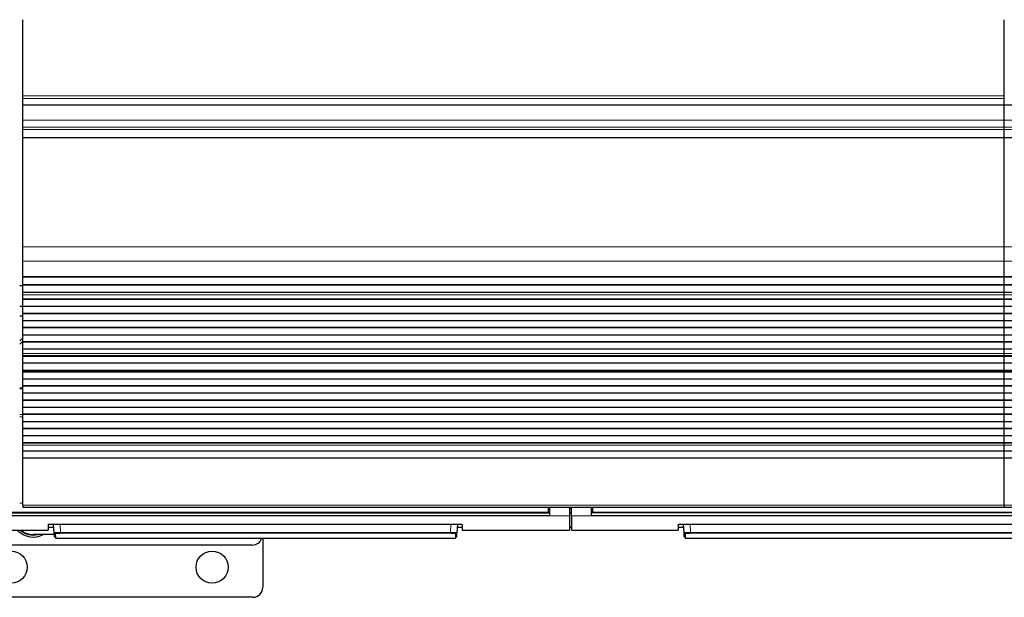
# Model space of a CAD drawing. Header units: inches. Extents: x 0 to 20790, y -12 to 14700.
# Tile 11 of 184: x 1871 to 2851, y 4273 to 4848. Entities that reach past the tile are written whole.
import ezdxf

# ---------------------------------------------------------------- set-up
doc = ezdxf.new("R2010")
doc.units = ezdxf.units.IN
doc.layers.add('1', color=7, linetype='Continuous', true_color=0xffffff)

msp = doc.modelspace()

# ---------------------------------------------------------------- linework, layer by layer
at = {"layer": '1', "color": 2, "linetype": 'Continuous', "lineweight": 25}
for p, q in [((1873.669, 4771.829), (1873.669, 4847.6)), ((2850.669, 4771.829), (2850.669, 4847.6)), ((1873.669, 4769.218), (1873.669, 4771.829)), ((1873.669, 4762.745), (1873.669, 4769.218)), ((2850.669, 4769.218), (2850.669, 4771.829)), ((2850.669, 4762.745), (2850.669, 4769.218)), ((1873.669, 4762.745), (1873.669, 4762.571)), ((1873.669, 4747.491), (1873.669, 4762.571)), ((2850.669, 4762.571), (1873.669, 4762.571)), ((2850.669, 4762.745), (2850.669, 4762.571)), ((2850.669, 4747.491), (2850.669, 4762.571)), ((3827.669, 4762.571), (2850.669, 4762.571)), ((2850.669, 4747.491), (2850.669, 4753.305)), ((1873.669, 4740.503), (1873.669, 4747.491)), ((2850.669, 4740.503), (2850.669, 4747.491)), ((2850.669, 4740.503), (2850.669, 4747.491)), ((1873.669, 4738.26), (1873.669, 4740.503)), ((1873.669, 4730.282), (1873.669, 4738.26)), ((2850.669, 4738.26), (2850.669, 4740.503)), ((2850.669, 4738.26), (2850.669, 4740.503)), ((2850.669, 4730.282), (2850.669, 4738.26)), ((2850.669, 4730.282), (2850.669, 4738.26)), ((1873.669, 4729.836), (1873.669, 4730.282)), ((1873.669, 4621.456), (1873.669, 4729.836)), ((2850.669, 4729.836), (2850.669, 4730.282)), ((2850.669, 4729.836), (2850.669, 4730.282)), ((2850.669, 4621.456), (2850.669, 4729.836)), ((2850.669, 4621.456), (2850.669, 4729.836)), ((1873.669, 4607.313), (1873.669, 4621.456)), ((2850.669, 4607.313), (2850.669, 4621.456)), ((2850.669, 4607.313), (2850.669, 4621.456)), ((1873.669, 4591.831), (1873.669, 4607.313)), ((2850.669, 4591.831), (2850.669, 4607.313)), ((2850.669, 4591.831), (2850.669, 4607.313)), ((1873.669, 4591.743), (1873.669, 4591.831)), ((1873.669, 4591.198), (1873.669, 4591.743)), ((1873.669, 4591.743), (2850.669, 4591.743)), ((1873.669, 4583.676), (1873.669, 4591.198)), ((2850.669, 4591.198), (1873.669, 4591.198)), ((2850.669, 4591.743), (2850.669, 4591.831)), ((2850.669, 4591.743), (2850.669, 4591.831)), ((2850.669, 4591.198), (2850.669, 4591.743)), ((2850.669, 4591.198), (2850.669, 4591.743)), ((2850.669, 4591.743), (3827.669, 4591.743)), ((2850.669, 4583.676), (2850.669, 4591.198)), ((2850.669, 4583.676), (2850.669, 4591.198)), ((3827.669, 4591.198), (2850.669, 4591.198)), ((1873.673, 4582.578), (1870.694, 4582.578)), ((1873.669, 4583.322), (1873.669, 4583.676)), ((2850.669, 4583.676), (1873.669, 4583.676)), ((1873.669, 4576.117), (1873.669, 4583.322)), ((2850.669, 4583.322), (1873.669, 4583.322)), ((2850.669, 4583.322), (2850.669, 4583.676)), ((2850.669, 4583.322), (2850.669, 4583.676)), ((3827.669, 4583.676), (2850.669, 4583.676)), ((2850.669, 4576.117), (2850.669, 4583.322)), ((2850.669, 4576.117), (2850.669, 4583.322)), ((3827.669, 4583.322), (2850.669, 4583.322)), ((1873.669, 4576.11), (1873.669, 4576.117)), ((2850.669, 4576.117), (1873.669, 4576.117)), ((2850.669, 4576.11), (1873.669, 4576.11)), ((1873.669, 4573.566), (1873.669, 4576.11)), ((1873.669, 4573.538), (1873.669, 4573.566)), ((1873.669, 4569.345), (1873.669, 4573.538)), ((1873.669, 4568.991), (1873.669, 4569.345)), ((2850.669, 4569.345), (1873.669, 4569.345)), ((1873.669, 4561.92), (1873.669, 4568.991)), ((2850.669, 4568.991), (1873.669, 4568.991)), ((2850.669, 4576.11), (2850.669, 4576.117)), ((3827.669, 4576.117), (2850.669, 4576.117)), ((2850.669, 4573.566), (2850.669, 4576.11)), ((2850.669, 4573.566), (2850.669, 4576.11)), ((3827.669, 4576.11), (2850.669, 4576.11)), ((2850.669, 4573.538), (2850.669, 4573.566)), ((2850.669, 4573.538), (2850.669, 4573.566)), ((2850.669, 4569.345), (2850.669, 4573.538)), ((2850.669, 4569.345), (2850.669, 4573.538)), ((2850.669, 4568.991), (2850.669, 4569.345)), ((3827.669, 4569.345), (2850.669, 4569.345)), ((2850.669, 4568.991), (2850.669, 4569.345)), ((2850.669, 4561.92), (2850.669, 4568.991)), ((3827.669, 4568.991), (2850.669, 4568.991)), ((2850.669, 4561.92), (2850.669, 4568.991)), ((1870.674, 4562.578), (1873.674, 4562.578)), ((1873.669, 4555.203), (1873.669, 4561.92)), ((2850.669, 4561.92), (1873.669, 4561.92)), ((2850.669, 4555.203), (2850.669, 4561.92)), ((3827.669, 4561.92), (2850.669, 4561.92)), ((2850.669, 4555.203), (2850.669, 4561.92)), ((1873.669, 4552.578), (1870.669, 4552.578)), ((1873.669, 4554.849), (1873.669, 4555.203)), ((2850.669, 4555.203), (1873.669, 4555.203)), ((1873.669, 4547.778), (1873.669, 4554.849)), ((2850.669, 4554.849), (1873.669, 4554.849)), ((1873.669, 4541.06), (1873.669, 4547.778)), ((2850.669, 4547.778), (1873.669, 4547.778)), ((2850.669, 4554.849), (2850.669, 4555.203)), ((3827.669, 4555.203), (2850.669, 4555.203)), ((2850.669, 4554.849), (2850.669, 4555.203)), ((2850.669, 4547.778), (2850.669, 4554.849)), ((3827.669, 4554.849), (2850.669, 4554.849)), ((2850.669, 4547.778), (2850.669, 4554.849)), ((2850.669, 4541.06), (2850.669, 4547.778)), ((3827.669, 4547.778), (2850.669, 4547.778)), ((2850.669, 4541.06), (2850.669, 4547.778)), ((2850.669, 4541.06), (1873.669, 4541.06)), ((1873.669, 4540.707), (1873.669, 4541.06)), ((1873.669, 4533.636), (1873.669, 4540.707)), ((2850.669, 4540.707), (1873.669, 4540.707)), ((2850.669, 4540.707), (2850.669, 4541.06)), ((3827.669, 4541.06), (2850.669, 4541.06)), ((2850.669, 4540.707), (2850.669, 4541.06)), ((2850.669, 4533.636), (2850.669, 4540.707)), ((3827.669, 4540.707), (2850.669, 4540.707)), ((2850.669, 4533.636), (2850.669, 4540.707)), ((2850.669, 4533.636), (1873.669, 4533.636)), ((1873.669, 4526.918), (1873.669, 4533.636)), ((2850.669, 4526.918), (2850.669, 4533.636)), ((3827.669, 4533.636), (2850.669, 4533.636)), ((2850.669, 4526.918), (2850.669, 4533.636)), ((1873.669, 4526.565), (1873.669, 4526.918)), ((2850.669, 4526.918), (1873.669, 4526.918)), ((1873.669, 4519.494), (1873.669, 4526.565)), ((2850.669, 4526.565), (1873.669, 4526.565)), ((1873.669, 4515.3), (1873.669, 4519.494)), ((2850.669, 4519.494), (1873.669, 4519.494)), ((2850.669, 4526.565), (2850.669, 4526.918)), ((3827.669, 4526.918), (2850.669, 4526.918)), ((2850.669, 4526.565), (2850.669, 4526.918)), ((2850.669, 4519.494), (2850.669, 4526.565)), ((3827.669, 4526.565), (2850.669, 4526.565)), ((2850.669, 4519.494), (2850.669, 4526.565)), ((2850.669, 4515.3), (2850.669, 4519.494)), ((3827.669, 4519.494), (2850.669, 4519.494)), ((2850.669, 4515.3), (2850.669, 4519.494)), ((1873.669, 4515.273), (1873.669, 4515.3)), ((1873.669, 4512.825), (1873.669, 4515.273)), ((1873.669, 4512.471), (1873.669, 4512.825)), ((2850.669, 4512.825), (1873.669, 4512.825)), ((1873.669, 4505.537), (1873.669, 4512.471)), ((2850.669, 4512.471), (1873.669, 4512.471)), ((2850.669, 4515.273), (2850.669, 4515.3)), ((2850.669, 4515.273), (2850.669, 4515.3)), ((2850.669, 4512.825), (2850.669, 4515.273)), ((2850.669, 4512.825), (2850.669, 4515.273)), ((2850.669, 4512.471), (2850.669, 4512.825)), ((3827.669, 4512.825), (2850.669, 4512.825)), ((2850.669, 4512.471), (2850.669, 4512.825)), ((2850.669, 4505.537), (2850.669, 4512.471)), ((3827.669, 4512.471), (2850.669, 4512.471)), ((2850.669, 4505.537), (2850.669, 4512.471)), ((1873.669, 4498.305), (1873.669, 4505.537)), ((2850.669, 4505.537), (1873.669, 4505.537)), ((1873.669, 4498.169), (1873.669, 4498.305)), ((2850.669, 4498.305), (1873.669, 4498.305)), ((2850.669, 4498.305), (2850.669, 4505.537)), ((3827.669, 4505.537), (2850.669, 4505.537)), ((2850.669, 4498.305), (2850.669, 4505.537)), ((2850.669, 4498.169), (2850.669, 4498.305)), ((3827.669, 4498.305), (2850.669, 4498.305)), ((2850.669, 4498.169), (2850.669, 4498.305)), ((1873.669, 4497.503), (1873.669, 4498.169)), ((1873.669, 4498.169), (2850.669, 4498.169)), ((1873.669, 4496.866), (1873.669, 4497.503)), ((2850.669, 4497.503), (1873.669, 4497.503)), ((1873.669, 4489.795), (1873.669, 4496.866)), ((2850.669, 4496.866), (1873.669, 4496.866)), ((1873.669, 4483.078), (1873.669, 4489.795)), ((2850.669, 4489.795), (1873.669, 4489.795)), ((2850.669, 4497.503), (2850.669, 4498.169)), ((2850.669, 4497.503), (2850.669, 4498.169)), ((2850.669, 4498.169), (3827.669, 4498.169)), ((2850.669, 4496.866), (2850.669, 4497.503)), ((3827.669, 4497.503), (2850.669, 4497.503)), ((2850.669, 4496.866), (2850.669, 4497.503)), ((2850.669, 4489.795), (2850.669, 4496.866)), ((3827.669, 4496.866), (2850.669, 4496.866)), ((2850.669, 4489.795), (2850.669, 4496.866)), ((3827.669, 4489.795), (2850.669, 4489.795)), ((2850.669, 4483.078), (2850.669, 4489.795)), ((2850.669, 4483.078), (2850.669, 4489.795)), ((1873.654, 4480.692), (1870.666, 4480.692)), ((1873.669, 4482.724), (1873.669, 4483.078)), ((2850.669, 4483.078), (1873.669, 4483.078)), ((1873.669, 4475.653), (1873.669, 4482.724)), ((2850.669, 4482.724), (1873.669, 4482.724)), ((2850.669, 4482.724), (2850.669, 4483.078)), ((2850.669, 4482.724), (2850.669, 4483.078)), ((3827.669, 4483.078), (2850.669, 4483.078)), ((2850.669, 4475.653), (2850.669, 4482.724)), ((2850.669, 4475.653), (2850.669, 4482.724)), ((3827.669, 4482.724), (2850.669, 4482.724)), ((1873.669, 4468.936), (1873.669, 4475.653)), ((2850.669, 4475.653), (1873.669, 4475.653)), ((1873.669, 4468.582), (1873.669, 4468.936)), ((2850.669, 4468.936), (1873.669, 4468.936)), ((2850.669, 4468.936), (2850.669, 4475.653)), ((2850.669, 4468.936), (2850.669, 4475.653)), ((3827.669, 4475.653), (2850.669, 4475.653)), ((2850.669, 4468.582), (2850.669, 4468.936)), ((2850.669, 4468.582), (2850.669, 4468.936)), ((3827.669, 4468.936), (2850.669, 4468.936)), ((1873.669, 4461.511), (1873.669, 4468.582)), ((2850.669, 4468.582), (1873.669, 4468.582)), ((1873.669, 4454.793), (1873.669, 4461.511)), ((2850.669, 4461.511), (1873.669, 4461.511)), ((2850.669, 4461.511), (2850.669, 4468.582)), ((2850.669, 4461.511), (2850.669, 4468.582)), ((3827.669, 4468.582), (2850.669, 4468.582)), ((2850.669, 4454.793), (2850.669, 4461.511)), ((2850.669, 4454.793), (2850.669, 4461.511)), ((3827.669, 4461.511), (2850.669, 4461.511)), ((2850.669, 4454.793), (1873.669, 4454.793)), ((1873.669, 4454.44), (1873.669, 4454.793)), ((1873.669, 4447.369), (1873.669, 4454.44)), ((2850.669, 4454.44), (1873.669, 4454.44)), ((2850.669, 4454.44), (2850.669, 4454.793)), ((2850.669, 4454.44), (2850.669, 4454.793)), ((3827.669, 4454.793), (2850.669, 4454.793)), ((2850.669, 4447.369), (2850.669, 4454.44)), ((2850.669, 4447.369), (2850.669, 4454.44)), ((3827.669, 4454.44), (2850.669, 4454.44)), ((2850.669, 4447.369), (1873.669, 4447.369)), ((1873.669, 4440.651), (1873.669, 4447.369)), ((1873.669, 4440.298), (1873.669, 4440.651)), ((2850.669, 4440.651), (1873.669, 4440.651)), ((1873.669, 4433.227), (1873.669, 4440.298)), ((2850.669, 4440.298), (1873.669, 4440.298)), ((2850.669, 4440.651), (2850.669, 4447.369)), ((2850.669, 4440.651), (2850.669, 4447.369)), ((3827.669, 4447.369), (2850.669, 4447.369)), ((2850.669, 4440.298), (2850.669, 4440.651)), ((2850.669, 4440.298), (2850.669, 4440.651)), ((3827.669, 4440.651), (2850.669, 4440.651)), ((2850.669, 4433.227), (2850.669, 4440.298)), ((2850.669, 4433.227), (2850.669, 4440.298)), ((3827.669, 4440.298), (2850.669, 4440.298)), ((1873.669, 4426.509), (1873.669, 4433.227)), ((2850.669, 4433.227), (1873.669, 4433.227)), ((2850.669, 4426.509), (2850.669, 4433.227)), ((3827.669, 4433.227), (2850.669, 4433.227)), ((2850.669, 4426.509), (2850.669, 4433.227)), ((1873.669, 4426.156), (1873.669, 4426.509)), ((2850.669, 4426.509), (1873.669, 4426.509)), ((1873.669, 4423.882), (1873.669, 4426.156)), ((2850.669, 4426.156), (1873.669, 4426.156)), ((1873.669, 4418.024), (1873.669, 4423.882)), ((2850.669, 4426.156), (2850.669, 4426.509)), ((3827.669, 4426.509), (2850.669, 4426.509)), ((2850.669, 4426.156), (2850.669, 4426.509)), ((2850.669, 4423.882), (2850.669, 4426.156)), ((3827.669, 4426.156), (2850.669, 4426.156)), ((2850.669, 4423.882), (2850.669, 4426.156)), ((2850.669, 4418.024), (2850.669, 4423.882)), ((2850.669, 4418.024), (2850.669, 4423.882)), ((1873.669, 4411.128), (1873.669, 4418.024)), ((2850.669, 4418.024), (1873.669, 4418.024)), ((1873.669, 4364.163), (1873.669, 4411.128)), ((2850.669, 4411.128), (1873.669, 4411.128)), ((2850.669, 4411.128), (2850.669, 4418.024)), ((3827.669, 4418.024), (2850.669, 4418.024)), ((2850.669, 4411.128), (2850.669, 4418.024)), ((2850.669, 4364.163), (2850.669, 4411.128)), ((3827.669, 4411.128), (2850.669, 4411.128)), ((2850.669, 4364.163), (2850.669, 4411.128)), ((1873.669, 4364.163), (1873.669, 4362.429)), ((1873.669, 4362.429), (2850.669, 4362.429)), ((2396.919, 4357.445), (2396.919, 4362.429)), ((2397.919, 4362.429), (2397.919, 4353.58)), ((2417.919, 4362.429), (2417.919, 4353.58)), ((2419.919, 4353.58), (2419.919, 4362.429)), ((2439.919, 4353.58), (2439.919, 4362.429)), ((2440.919, 4362.429), (2440.919, 4357.445)), ((2850.669, 4364.163), (2850.669, 4362.429)), ((2850.669, 4362.429), (3827.669, 4362.429)), ((2397.919, 4353.58), (1812.919, 4353.58)), ((1813.919, 4356.655), (2396.919, 4356.655)), ((2396.919, 4356.655), (2396.919, 4357.445)), ((2417.919, 4353.58), (2417.919, 4339.342)), ((2419.919, 4353.58), (2419.919, 4339.342)), ((3024.919, 4353.58), (2439.919, 4353.58)), ((2440.919, 4357.445), (2440.919, 4356.655)), ((3023.919, 4356.655), (2440.919, 4356.655)), ((1898.919, 4345.051), (1898.919, 4339.342)), ((1898.919, 4342.342), (1904.631, 4342.342)), ((1903.919, 4345.547), (2305.919, 4345.547)), ((1904.925, 4336.735), (1904.463, 4345.547)), ((2306.375, 4345.539), (2305.914, 4336.735)), ((2306.207, 4342.342), (2310.919, 4342.342)), ((2310.919, 4345.051), (2310.919, 4339.342)), ((2417.919, 4342.342), (2419.919, 4342.342)), ((2525.919, 4345.051), (2525.919, 4339.342)), ((2525.919, 4342.342), (2531.631, 4342.342)), ((2530.919, 4345.547), (2932.919, 4345.547)), ((2531.925, 4336.735), (2531.463, 4345.547)), ((1792.919, 4339.342), (1898.919, 4339.342)), ((1905.012, 4335.079), (1884.169, 4335.079)), ((1905.15, 4332.45), (1904.925, 4336.735)), ((1905.924, 4335.791), (1906.149, 4331.502)), ((2304.69, 4331.502), (2304.915, 4335.791)), ((2305.689, 4332.45), (2305.914, 4336.735)), ((2310.919, 4339.342), (2417.919, 4339.342)), ((2419.919, 4339.342), (2525.919, 4339.342)), ((2532.15, 4332.45), (2531.925, 4336.735)), ((2532.924, 4335.791), (2533.149, 4331.502)), ((2102.169, 4324.579), (1822.169, 4324.579)), ((1906.149, 4331.502), (2304.69, 4331.502)), ((2112.669, 4331.505), (2112.669, 4282.579)), ((2533.149, 4331.502), (2931.69, 4331.502)), ((2102.669, 4272.579), (1822.669, 4272.579))]:
    msp.add_line(p, q, dxfattribs=at)
at = {"layer": '1', "color": 110, "linetype": 'Continuous', "lineweight": 13}
for p, q in [((2850.669, 4771.829), (1873.669, 4771.829)), ((2850.669, 4769.218), (1873.669, 4769.218)), ((2850.669, 4762.745), (1873.669, 4762.745)), ((2850.669, 4747.491), (1873.669, 4747.491)), ((3827.669, 4747.491), (2850.669, 4747.491)), ((2850.669, 4740.503), (1873.669, 4740.503)), ((2850.669, 4738.26), (1873.669, 4738.26)), ((3827.669, 4740.503), (2850.669, 4740.503)), ((3827.669, 4738.26), (2850.669, 4738.26)), ((2850.669, 4730.282), (1873.669, 4730.282)), ((2850.669, 4729.836), (1873.669, 4729.836)), ((3827.669, 4730.282), (2850.669, 4730.282)), ((3827.669, 4729.836), (2850.669, 4729.836)), ((2850.669, 4621.456), (1873.669, 4621.456)), ((3827.669, 4621.456), (2850.669, 4621.456)), ((2850.669, 4607.313), (1873.669, 4607.313)), ((3827.669, 4607.313), (2850.669, 4607.313)), ((2850.669, 4591.831), (1873.669, 4591.831)), ((3827.669, 4591.831), (2850.669, 4591.831)), ((2850.669, 4573.566), (1873.669, 4573.566)), ((2850.669, 4573.538), (1873.669, 4573.538)), ((3827.669, 4573.566), (2850.669, 4573.566)), ((3827.669, 4573.538), (2850.669, 4573.538)), ((2850.669, 4515.3), (1873.669, 4515.3)), ((2850.669, 4515.273), (1873.669, 4515.273)), ((3827.669, 4515.3), (2850.669, 4515.3)), ((3827.669, 4515.273), (2850.669, 4515.273)), ((1873.654, 4480.038), (1870.666, 4480.038)), ((1873.654, 4454.564), (1870.666, 4454.564)), ((1873.654, 4452.219), (1870.666, 4452.219)), ((2850.669, 4423.882), (1873.669, 4423.882)), ((3827.669, 4423.882), (2850.669, 4423.882)), ((1873.677, 4366.412), (1870.671, 4366.412)), ((2850.669, 4364.163), (1873.669, 4364.163)), ((2397.919, 4361.455), (2396.914, 4361.455)), ((2419.919, 4361.455), (2417.919, 4361.455)), ((2440.925, 4361.455), (2439.919, 4361.455)), ((3827.669, 4364.163), (2850.669, 4364.163)), ((2417.919, 4353.58), (2397.919, 4353.58)), ((2439.919, 4353.58), (2419.919, 4353.58)), ((1910.955, 4345.547), (1911.391, 4337.216)), ((2299.448, 4337.216), (2299.884, 4345.547)), ((2537.955, 4345.547), (2538.391, 4337.216)), ((1911.391, 4337.216), (1911.391, 4336.272)), ((1911.391, 4337.216), (2299.448, 4337.216)), ((2299.448, 4336.272), (1911.391, 4336.272)), ((2299.448, 4337.216), (2299.448, 4336.272)), ((2538.391, 4337.216), (2538.391, 4336.272)), ((2538.391, 4337.216), (2926.448, 4337.216)), ((2926.448, 4336.272), (2538.391, 4336.272))]:
    msp.add_line(p, q, dxfattribs=at)
at = {"layer": '1', "color": 2, "linetype": 'Continuous', "lineweight": 25}
for centre in [(1862.169, 4302.579), (2062.169, 4302.579)]:
    msp.add_circle(centre, 16, dxfattribs=at)
for centre, radius, start, end in [((1884.169, 4510.579), 22, 118.501875, 127.850625), ((1884.169, 4510.579), 19.5, 122.58, 133.813125), ((1884.169, 4354.579), 22, 223.835625, 297.585), ((1884.169, 4354.579), 20, 229.623924, 282.836424), ((1884.169, 4354.579), 20, 229.623924, 282.836424), ((1884.169, 4354.579), 19.7, 230.658924, 278.167674), ((1884.169, 4354.579), 19.7, 230.658924, 278.167674), ((1884.169, 4354.579), 19.5, 231.384375, 270), ((2102.169, 4334.579), 10, 270, 342.081563), ((2102.669, 4282.579), 10, 270, 0)]:
    msp.add_arc(centre, radius, start, end, dxfattribs=at)
at = {"layer": '1', "color": 110, "linetype": 'Continuous', "lineweight": 13}
for centre, major_axis, start_param, end_param in [((1905.924, 4336.788), (0.999, 0.052), 3.1415927, 4.6602164), ((2304.915, 4336.788), (-0.999, 0.052), 1.6229689, 3.1415927), ((2532.924, 4336.788), (0.999, 0.052), 3.1415927, 4.6602164)]:
    msp.add_ellipse(centre, major_axis=major_axis, ratio=0.9964159, start_param=start_param, end_param=end_param, dxfattribs=at)
at = {"layer": '1', "color": 2, "linetype": 'Continuous', "lineweight": 25}
for points in [[(2397.919, 4356.544), (1812.919, 4356.544)], [(3024.919, 4356.544), (2439.919, 4356.544)]]:
    msp.add_open_spline(points, degree=1, dxfattribs=at)
at = {"layer": '1', "color": 110, "linetype": 'Continuous', "lineweight": 13}
for points, degree in [([(2396.919, 4357.445), (1813.919, 4357.445)], 1), ([(2419.919, 4356.543), (2419.253, 4356.543), (2418.586, 4356.543), (2417.919, 4356.543)], 3), ([(3023.919, 4357.445), (2440.919, 4357.445)], 1)]:
    msp.add_open_spline(points, degree=degree, dxfattribs=at)
at = {"layer": '1', "color": 2, "linetype": 'Continuous', "lineweight": 25}
for points, knots in [([(1898.919, 4345.051), (1898.919, 4345.067), (1898.928, 4345.083), (1898.96, 4345.114), (1899.007, 4345.146), (1899.086, 4345.177), (1899.146, 4345.196), (1899.158, 4345.2), (1899.184, 4345.208), (1899.197, 4345.212), (1899.239, 4345.223), (1899.269, 4345.231), (1899.363, 4345.253), (1899.502, 4345.282), (1899.669, 4345.31), (1899.805, 4345.331), (1899.852, 4345.337), (1899.926, 4345.347), (1899.95, 4345.35), (1900.001, 4345.357), (1900.027, 4345.36), (1900.157, 4345.376), (1900.267, 4345.388), (1900.498, 4345.411), (1900.739, 4345.433), (1901.001, 4345.453), (1901.172, 4345.464), (1901.206, 4345.467), (1901.276, 4345.471), (1901.311, 4345.473), (1901.417, 4345.48), (1901.488, 4345.484), (1901.704, 4345.495), (1901.999, 4345.509), (1902.305, 4345.521), (1902.54, 4345.528), (1902.619, 4345.53), (1902.778, 4345.534), (1902.859, 4345.536), (1903.101, 4345.541), (1903.426, 4345.546), (1903.754, 4345.547), (1903.919, 4345.547)], [0, 0, 0, 0, 0.0625, 0.0625, 0.125, 0.1875, 0.1875, 0.203125, 0.203125, 0.21875, 0.21875, 0.25, 0.25, 0.3125, 0.375, 0.375, 0.40625, 0.40625, 0.421875, 0.421875, 0.4375, 0.4375, 0.5, 0.5, 0.5625, 0.625, 0.625, 0.640625, 0.640625, 0.65625, 0.65625, 0.6875, 0.6875, 0.75, 0.8125, 0.8125, 0.84375, 0.84375, 0.875, 0.875, 0.9375, 1, 1, 1, 1]), ([(2305.919, 4345.547), (2306.084, 4345.547), (2306.248, 4345.547), (2306.573, 4345.543), (2306.895, 4345.539), (2307.212, 4345.531), (2307.408, 4345.524), (2307.447, 4345.523), (2307.525, 4345.521), (2307.564, 4345.519), (2307.681, 4345.515), (2307.757, 4345.512), (2307.984, 4345.503), (2308.279, 4345.488), (2308.558, 4345.472), (2308.762, 4345.458), (2308.862, 4345.451), (2308.961, 4345.443), (2309.026, 4345.438), (2309.058, 4345.436), (2309.217, 4345.422), (2309.338, 4345.411), (2309.569, 4345.388), (2309.788, 4345.364), (2309.983, 4345.338), (2310.097, 4345.321), (2310.119, 4345.318), (2310.164, 4345.311), (2310.185, 4345.307), (2310.249, 4345.297), (2310.289, 4345.29), (2310.405, 4345.268), (2310.544, 4345.239), (2310.655, 4345.209), (2310.726, 4345.186), (2310.748, 4345.178), (2310.788, 4345.162), (2310.806, 4345.154), (2310.855, 4345.13), (2310.903, 4345.099), (2310.919, 4345.067), (2310.919, 4345.051)], [0, 0, 0, 0, 0.0625, 0.0625, 0.125, 0.1875, 0.1875, 0.203125, 0.203125, 0.21875, 0.21875, 0.25, 0.25, 0.3125, 0.375, 0.375, 0.40625, 0.421875, 0.421875, 0.4375, 0.4375, 0.5, 0.5, 0.5625, 0.625, 0.625, 0.640625, 0.640625, 0.65625, 0.65625, 0.6875, 0.6875, 0.75, 0.8125, 0.8125, 0.84375, 0.84375, 0.875, 0.875, 0.9375, 1, 1, 1, 1]), ([(2525.919, 4345.051), (2525.919, 4345.067), (2525.928, 4345.083), (2525.96, 4345.114), (2526.007, 4345.146), (2526.086, 4345.177), (2526.146, 4345.196), (2526.158, 4345.2), (2526.184, 4345.208), (2526.197, 4345.212), (2526.239, 4345.223), (2526.269, 4345.231), (2526.363, 4345.253), (2526.502, 4345.282), (2526.669, 4345.31), (2526.805, 4345.331), (2526.852, 4345.337), (2526.926, 4345.347), (2526.95, 4345.35), (2527.001, 4345.357), (2527.027, 4345.36), (2527.157, 4345.376), (2527.267, 4345.388), (2527.498, 4345.411), (2527.739, 4345.433), (2528.001, 4345.453), (2528.172, 4345.464), (2528.206, 4345.467), (2528.276, 4345.471), (2528.311, 4345.473), (2528.417, 4345.48), (2528.488, 4345.484), (2528.704, 4345.495), (2528.999, 4345.509), (2529.305, 4345.521), (2529.54, 4345.528), (2529.619, 4345.53), (2529.778, 4345.534), (2529.859, 4345.536), (2530.101, 4345.541), (2530.426, 4345.546), (2530.754, 4345.547), (2530.919, 4345.547)], [0, 0, 0, 0, 0.0625, 0.0625, 0.125, 0.1875, 0.1875, 0.203125, 0.203125, 0.21875, 0.21875, 0.25, 0.25, 0.3125, 0.375, 0.375, 0.40625, 0.40625, 0.421875, 0.421875, 0.4375, 0.4375, 0.5, 0.5, 0.5625, 0.625, 0.625, 0.640625, 0.640625, 0.65625, 0.65625, 0.6875, 0.6875, 0.75, 0.8125, 0.8125, 0.84375, 0.84375, 0.875, 0.875, 0.9375, 1, 1, 1, 1])]:
    msp.add_open_spline(points, degree=3, knots=knots, dxfattribs=at)
at = {"layer": '1', "color": 110, "linetype": 'Continuous', "lineweight": 13}
for points, knots in [([(1911.391, 4337.216), (1911.176, 4337.214), (1910.749, 4337.209), (1910.326, 4337.202), (1910.063, 4337.196), (1910.011, 4337.195), (1909.906, 4337.192), (1909.751, 4337.188), (1909.597, 4337.184), (1909.293, 4337.176), (1908.895, 4337.163), (1908.512, 4337.147), (1908.277, 4337.137), (1908.231, 4337.135), (1908.138, 4337.13), (1908.092, 4337.128), (1907.954, 4337.121), (1907.864, 4337.117), (1907.6, 4337.103), (1907.261, 4337.083), (1906.949, 4337.061), (1906.725, 4337.045), (1906.653, 4337.039), (1906.546, 4337.03), (1906.511, 4337.027), (1906.441, 4337.021), (1906.407, 4337.018), (1906.239, 4337.003), (1906.113, 4336.991), (1905.881, 4336.965), (1905.666, 4336.94), (1905.487, 4336.913), (1905.387, 4336.896), (1905.367, 4336.893), (1905.329, 4336.886), (1905.311, 4336.882), (1905.258, 4336.872), (1905.225, 4336.865), (1905.134, 4336.845), (1905.034, 4336.817), (1904.974, 4336.79), (1904.934, 4336.763), (1904.925, 4336.749), (1904.925, 4336.735)], [0, 0, 0, 0, 0.0625, 0.125, 0.125, 0.140625, 0.140625, 0.15625, 0.1875, 0.1875, 0.25, 0.3125, 0.3125, 0.328125, 0.328125, 0.34375, 0.34375, 0.375, 0.375, 0.4375, 0.5, 0.5, 0.53125, 0.53125, 0.546875, 0.546875, 0.5625, 0.5625, 0.625, 0.625, 0.6875, 0.75, 0.75, 0.765625, 0.765625, 0.78125, 0.78125, 0.8125, 0.8125, 0.875, 0.9375, 0.9375, 1, 1, 1, 1]), ([(1911.391, 4336.272), (1911.209, 4336.272), (1910.847, 4336.27), (1910.489, 4336.266), (1910.266, 4336.262), (1910.222, 4336.261), (1910.133, 4336.259), (1910.089, 4336.258), (1909.958, 4336.255), (1909.871, 4336.253), (1909.613, 4336.246), (1909.276, 4336.235), (1908.952, 4336.221), (1908.754, 4336.212), (1908.714, 4336.21), (1908.636, 4336.206), (1908.597, 4336.204), (1908.48, 4336.197), (1908.404, 4336.193), (1908.18, 4336.179), (1907.893, 4336.16), (1907.63, 4336.139), (1907.441, 4336.122), (1907.349, 4336.113), (1907.26, 4336.104), (1907.201, 4336.098), (1907.172, 4336.095), (1907.03, 4336.08), (1906.924, 4336.067), (1906.728, 4336.041), (1906.547, 4336.014), (1906.396, 4335.986), (1906.311, 4335.968), (1906.295, 4335.964), (1906.263, 4335.957), (1906.247, 4335.953), (1906.203, 4335.942), (1906.175, 4335.935), (1906.099, 4335.912), (1906.015, 4335.882), (1905.964, 4335.852), (1905.939, 4335.829), (1905.93, 4335.818), (1905.926, 4335.806), (1905.924, 4335.799), (1905.924, 4335.795), (1905.924, 4335.791)], [0, 0, 0, 0, 0.0625, 0.125, 0.125, 0.140625, 0.140625, 0.15625, 0.15625, 0.1875, 0.1875, 0.25, 0.3125, 0.3125, 0.328125, 0.328125, 0.34375, 0.34375, 0.375, 0.375, 0.4375, 0.5, 0.5, 0.53125, 0.546875, 0.546875, 0.5625, 0.5625, 0.625, 0.625, 0.6875, 0.75, 0.75, 0.765625, 0.765625, 0.78125, 0.78125, 0.8125, 0.8125, 0.875, 0.9375, 0.9375, 0.96875, 0.984375, 0.984375, 1, 1, 1, 1]), ([(2305.914, 4336.735), (2305.914, 4336.749), (2305.895, 4336.776), (2305.834, 4336.804), (2305.783, 4336.821), (2305.772, 4336.825), (2305.749, 4336.832), (2305.712, 4336.842), (2305.671, 4336.853), (2305.579, 4336.873), (2305.439, 4336.9), (2305.26, 4336.927), (2305.111, 4336.946), (2305.059, 4336.953), (2304.977, 4336.963), (2304.949, 4336.966), (2304.892, 4336.972), (2304.863, 4336.976), (2304.717, 4336.991), (2304.466, 4337.016), (2304.183, 4337.039), (2303.959, 4337.056), (2303.883, 4337.062), (2303.765, 4337.07), (2303.725, 4337.073), (2303.644, 4337.078), (2303.603, 4337.081), (2303.397, 4337.094), (2303.226, 4337.103), (2302.875, 4337.122), (2302.694, 4337.131), (2302.321, 4337.147), (2302.129, 4337.155), (2301.883, 4337.164), (2301.833, 4337.166), (2301.733, 4337.169), (2301.683, 4337.171), (2301.532, 4337.176), (2301.431, 4337.179), (2301.125, 4337.188), (2300.715, 4337.198), (2300.297, 4337.205), (2299.875, 4337.212), (2299.662, 4337.214), (2299.448, 4337.216)], [0, 0, 0, 0, 0.0625, 0.125, 0.125, 0.140625, 0.140625, 0.15625, 0.1875, 0.1875, 0.25, 0.3125, 0.3125, 0.34375, 0.34375, 0.359375, 0.359375, 0.375, 0.375, 0.4375, 0.5, 0.5, 0.53125, 0.53125, 0.546875, 0.546875, 0.5625, 0.5625, 0.625, 0.625, 0.6875, 0.6875, 0.75, 0.75, 0.765625, 0.765625, 0.78125, 0.78125, 0.8125, 0.8125, 0.875, 0.9375, 0.9375, 1, 1, 1, 1]), ([(2299.448, 4336.272), (2299.539, 4336.272), (2299.63, 4336.272), (2299.81, 4336.271), (2299.9, 4336.27), (2300.169, 4336.268), (2300.524, 4336.263), (2300.872, 4336.255), (2301.131, 4336.248), (2301.216, 4336.246), (2301.344, 4336.242), (2301.387, 4336.24), (2301.472, 4336.237), (2301.514, 4336.236), (2301.722, 4336.228), (2301.884, 4336.221), (2302.2, 4336.206), (2302.353, 4336.198), (2302.65, 4336.18), (2302.794, 4336.17), (2302.969, 4336.158), (2303.003, 4336.155), (2303.072, 4336.15), (2303.173, 4336.142), (2303.27, 4336.134), (2303.459, 4336.117), (2303.697, 4336.093), (2303.909, 4336.068), (2304.033, 4336.051), (2304.057, 4336.048), (2304.105, 4336.041), (2304.128, 4336.038), (2304.197, 4336.028), (2304.241, 4336.021), (2304.366, 4336), (2304.517, 4335.972), (2304.635, 4335.943), (2304.712, 4335.921), (2304.735, 4335.913), (2304.767, 4335.902), (2304.777, 4335.898), (2304.797, 4335.89), (2304.806, 4335.887), (2304.849, 4335.868), (2304.9, 4335.837), (2304.916, 4335.806), (2304.915, 4335.791)], [0, 0, 0, 0, 0.03125, 0.03125, 0.0625, 0.0625, 0.125, 0.1875, 0.1875, 0.21875, 0.21875, 0.234375, 0.234375, 0.25, 0.25, 0.3125, 0.3125, 0.375, 0.375, 0.4375, 0.4375, 0.453125, 0.453125, 0.46875, 0.5, 0.5, 0.5625, 0.625, 0.625, 0.640625, 0.640625, 0.65625, 0.65625, 0.6875, 0.6875, 0.75, 0.8125, 0.8125, 0.84375, 0.84375, 0.859375, 0.859375, 0.875, 0.875, 0.9375, 1, 1, 1, 1]), ([(2538.391, 4337.216), (2538.176, 4337.214), (2537.749, 4337.209), (2537.326, 4337.202), (2537.063, 4337.196), (2537.011, 4337.195), (2536.906, 4337.192), (2536.751, 4337.188), (2536.597, 4337.184), (2536.293, 4337.176), (2535.895, 4337.163), (2535.512, 4337.147), (2535.277, 4337.137), (2535.231, 4337.135), (2535.138, 4337.13), (2535.092, 4337.128), (2534.954, 4337.121), (2534.864, 4337.117), (2534.6, 4337.103), (2534.261, 4337.083), (2533.949, 4337.061), (2533.725, 4337.045), (2533.653, 4337.039), (2533.546, 4337.03), (2533.511, 4337.027), (2533.441, 4337.021), (2533.407, 4337.018), (2533.239, 4337.003), (2533.113, 4336.991), (2532.881, 4336.965), (2532.666, 4336.94), (2532.487, 4336.913), (2532.387, 4336.896), (2532.367, 4336.893), (2532.329, 4336.886), (2532.311, 4336.882), (2532.258, 4336.872), (2532.225, 4336.865), (2532.134, 4336.845), (2532.034, 4336.817), (2531.974, 4336.79), (2531.934, 4336.763), (2531.925, 4336.749), (2531.925, 4336.735)], [0, 0, 0, 0, 0.0625, 0.125, 0.125, 0.140625, 0.140625, 0.15625, 0.1875, 0.1875, 0.25, 0.3125, 0.3125, 0.328125, 0.328125, 0.34375, 0.34375, 0.375, 0.375, 0.4375, 0.5, 0.5, 0.53125, 0.53125, 0.546875, 0.546875, 0.5625, 0.5625, 0.625, 0.625, 0.6875, 0.75, 0.75, 0.765625, 0.765625, 0.78125, 0.78125, 0.8125, 0.8125, 0.875, 0.9375, 0.9375, 1, 1, 1, 1]), ([(2538.391, 4336.272), (2538.209, 4336.272), (2537.847, 4336.27), (2537.489, 4336.266), (2537.266, 4336.262), (2537.222, 4336.261), (2537.133, 4336.259), (2537.089, 4336.258), (2536.958, 4336.255), (2536.871, 4336.253), (2536.613, 4336.246), (2536.276, 4336.235), (2535.952, 4336.221), (2535.754, 4336.212), (2535.714, 4336.21), (2535.636, 4336.206), (2535.597, 4336.204), (2535.48, 4336.197), (2535.404, 4336.193), (2535.18, 4336.179), (2534.893, 4336.16), (2534.63, 4336.139), (2534.441, 4336.122), (2534.349, 4336.113), (2534.26, 4336.104), (2534.201, 4336.098), (2534.172, 4336.095), (2534.03, 4336.08), (2533.924, 4336.067), (2533.728, 4336.041), (2533.547, 4336.014), (2533.396, 4335.986), (2533.311, 4335.968), (2533.295, 4335.964), (2533.263, 4335.957), (2533.247, 4335.953), (2533.203, 4335.942), (2533.175, 4335.935), (2533.099, 4335.912), (2533.015, 4335.882), (2532.964, 4335.852), (2532.939, 4335.829), (2532.93, 4335.818), (2532.926, 4335.806), (2532.924, 4335.799), (2532.924, 4335.795), (2532.924, 4335.791)], [0, 0, 0, 0, 0.0625, 0.125, 0.125, 0.140625, 0.140625, 0.15625, 0.15625, 0.1875, 0.1875, 0.25, 0.3125, 0.3125, 0.328125, 0.328125, 0.34375, 0.34375, 0.375, 0.375, 0.4375, 0.5, 0.5, 0.53125, 0.546875, 0.546875, 0.5625, 0.5625, 0.625, 0.625, 0.6875, 0.75, 0.75, 0.765625, 0.765625, 0.78125, 0.78125, 0.8125, 0.8125, 0.875, 0.9375, 0.9375, 0.96875, 0.984375, 0.984375, 1, 1, 1, 1])]:
    msp.add_open_spline(points, degree=3, knots=knots, dxfattribs=at)

doc.saveas('drawing.dxf')
